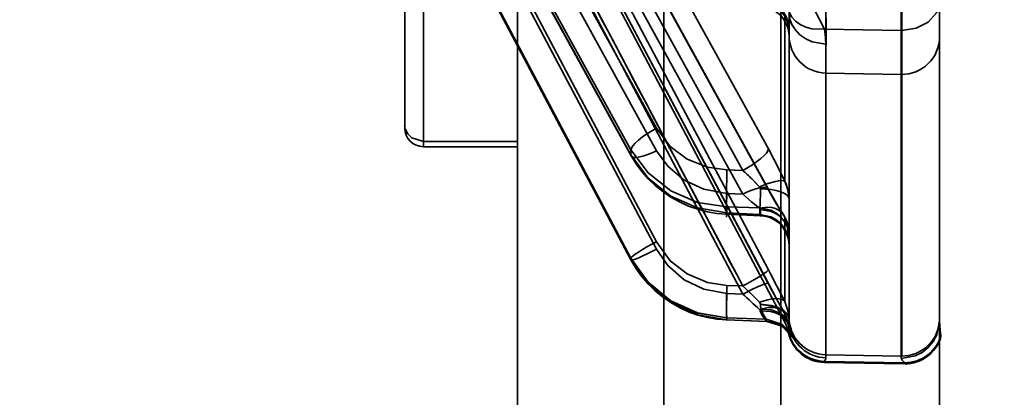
# Model space of a CAD drawing. Header units: millimetres. Extents: x 42175 to 97175, y 10092 to 468192.
# Tile 134 of 256: x 75274 to 75301, y 21459 to 21469. Entities that reach past the tile are written whole.
import ezdxf

# ---------------------------------------------------------------- set-up
doc = ezdxf.new("R2010")
doc.units = ezdxf.units.MM
doc.header["$XCLIPFRAME"] = 2
for name, color, linetype in [('AHU03-3-4295DXF_CONTINUOUS_LINE', 8, 'Continuous'), ('AHU03-3-68634OBJ', 8, 'Continuous'), ('EC-MTR_250-0_7OBJ', 8, 'Continuous')]:
    doc.layers.add(name, color=color, linetype=linetype)
picture_1 = doc.add_image_def('image2.bmp', size_in_pixel=(2333, 386))

msp = doc.modelspace()

# ---------------------------------------------------------------- linework, layer by layer
at = {"layer": 'AHU03-3-4295DXF_CONTINUOUS_LINE', "color": 8, "linetype": 'Continuous', "lineweight": 35, "ltscale": 100}
for p, q in [((75287.573, 21390.846), (75287.573, 21682.846)), ((75291.458, 21390.846), (75291.458, 21682.846)), ((75294.564, 21390.846), (75294.564, 21682.846)), ((75285.073, 21515.685), (75285.073, 21466.069)), ((75284.573, 21515.185), (75284.573, 21466.569)), ((75287.573, 21466.212), (75285.073, 21466.212)), ((75287.573, 21466.069), (75285.073, 21466.069))]:
    msp.add_line(p, q, dxfattribs=at)
at = {"layer": 'AHU03-3-4295DXF_CONTINUOUS_LINE', "color": 8, "linetype": 'Continuous', "lineweight": 35, "ltscale": 100, "flags": 128}
msp.add_lwpolyline([(75284.586, 21466.541), (75284.652, 21466.41), (75284.763, 21466.304), (75285.073, 21466.212)], dxfattribs=at)
at = {"layer": 'AHU03-3-4295DXF_CONTINUOUS_LINE', "color": 8, "linetype": 'Continuous', "lineweight": 35, "ltscale": 100}
for centre, radius, start, end in [((75284.945, 21466.641), 0.373, 180.0744, 195.6472), ((75285.073, 21466.569), 0.5, 180, 270)]:
    msp.add_arc(centre, radius, start, end, dxfattribs=at)
at = {"layer": 'AHU03-3-68634OBJ', "color": 8, "linetype": 'Continuous', "lineweight": 35, "ltscale": 100}
msp.add_line((75298.785, 21670.846), (75298.785, 21402.846), dxfattribs=at)
at = {"layer": 'EC-MTR_250-0_7OBJ', "color": 8, "linetype": 'Continuous', "lineweight": 35, "ltscale": 100}
for p, q in [((75298.785, 21461.441), (75298.785, 21486.516)), ((75294.236, 21466.012), (75283.935, 21484.748)), ((75290.584, 21465.986), (75280.497, 21484.326)), ((75290.584, 21465.852), (75280.497, 21484.192)), ((75280.507, 21484.157), (75290.591, 21465.823)), ((75291.264, 21466.561), (75281.562, 21484.201)), ((75293.556, 21465.44), (75283.255, 21484.177)), ((75291.264, 21465.963), (75281.562, 21483.602)), ((75294.229, 21464.948), (75283.928, 21483.684)), ((75294.236, 21464.921), (75283.935, 21483.659)), ((75293.556, 21464.808), (75283.255, 21483.545)), ((75294.236, 21462.798), (75283.935, 21482.283)), ((75290.584, 21463.107), (75280.497, 21482.18)), ((75290.585, 21463.059), (75280.497, 21482.135)), ((75280.498, 21482.131), (75290.585, 21463.059)), ((75291.264, 21463.542), (75281.562, 21481.886)), ((75293.556, 21462.365), (75283.255, 21481.85)), ((75294.313, 21462.285), (75283.934, 21481.917)), ((75294.236, 21462.43), (75283.935, 21481.915)), ((75291.264, 21463.34), (75281.562, 21481.684)), ((75293.556, 21462.151), (75283.255, 21481.637)), ((75297.767, 21480.415), (75297.767, 21460.501)), ((75297.785, 21480.415), (75297.785, 21460.501)), ((75285.142, 21479.508), (75294.67, 21461.406)), ((75295.767, 21470.418), (75295.767, 21460.456)), ((75294.785, 21470.204), (75294.785, 21461.458)), ((75294.67, 21469.551), (75294.67, 21465.152)), ((75295.768, 21469.497), (75295.767, 21468.027)), ((75297.767, 21469.163), (75295.723, 21469.191)), ((75295.767, 21468.027), (75297.767, 21467.992)), ((75290.584, 21465.986), (75290.584, 21465.852)), ((75293.556, 21465.44), (75293.134, 21465.45)), ((75293.556, 21464.808), (75293.134, 21464.827)), ((75294.013, 21464.447), (75293.134, 21464.467)), ((75293.134, 21464.467), (75293.134, 21464.308)), ((75294.019, 21464.235), (75293.127, 21464.273)), ((75294.013, 21464.27), (75293.134, 21464.308)), ((75294.013, 21464.447), (75294.013, 21464.27)), ((75294.67, 21464.192), (75294.67, 21461.95)), ((75290.584, 21463.107), (75290.584, 21463.062)), ((75290.584, 21463.062), (75290.585, 21463.059)), ((75293.556, 21462.365), (75293.134, 21462.378)), ((75293.556, 21462.151), (75293.134, 21462.167)), ((75294.67, 21461.626), (75294.67, 21461.406)), ((75294.201, 21461.42), (75293.132, 21461.461)), ((75294.174, 21461.486), (75293.134, 21461.518)), ((75293.134, 21461.518), (75293.134, 21461.465)), ((75294.197, 21461.424), (75293.134, 21461.465)), ((75294.197, 21461.424), (75294.174, 21461.486)), ((75294.543, 21461.329), (75294.584, 21461.305)), ((75294.584, 21461.305), (75294.622, 21461.281)), ((75294.622, 21461.281), (75294.658, 21461.255)), ((75294.658, 21461.255), (75294.691, 21461.228)), ((75294.691, 21461.228), (75294.722, 21461.2)), ((75294.721, 21461.2), (75294.749, 21461.172)), ((75294.749, 21461.173), (75294.774, 21461.145)), ((75294.766, 21461.135), (75294.766, 21461.166)), ((75294.774, 21461.145), (75294.796, 21461.119)), ((75294.795, 21461.119), (75294.813, 21461.096)), ((75294.812, 21461.097), (75294.826, 21461.077)), ((75298.822, 21461.022), (75298.822, 21461.053)), ((75297.767, 21460.501), (75295.767, 21460.536)), ((75297.842, 21460.324), (75295.729, 21460.361)), ((75295.729, 21460.361), (75295.729, 21460.33)), ((75295.729, 21460.33), (75297.842, 21460.293)), ((75297.767, 21460.441), (75297.767, 21460.501)), ((75297.842, 21460.324), (75297.842, 21460.293)), ((75297.86, 21460.293), (75297.86, 21460.324))]:
    msp.add_line(p, q, dxfattribs=at)
at = {"layer": 'EC-MTR_250-0_7OBJ', "color": 8, "linetype": 'Continuous', "lineweight": 35, "ltscale": 100, "flags": 128}
for points in [[(75293.895, 21470.541), (75294.48, 21470.424), (75295.018, 21470.147), (75295.453, 21469.729), (75295.723, 21469.191)], [(75294.785, 21469.192), (75294.731, 21469.447), (75294.66, 21469.571), (75294.56, 21469.682), (75294.437, 21469.773), (75294.299, 21469.841), (75294.013, 21469.897)], [(75294.022, 21469.803), (75294.123, 21469.792), (75294.223, 21469.768), (75294.317, 21469.732), (75294.407, 21469.684), (75294.489, 21469.625), (75294.564, 21469.556), (75294.629, 21469.479), (75294.684, 21469.393), (75294.727, 21469.302), (75294.759, 21469.205), (75294.778, 21469.105), (75294.785, 21469.004)], [(75294.785, 21469.164), (75294.732, 21469.422), (75294.662, 21469.547), (75294.564, 21469.66), (75294.443, 21469.754), (75294.307, 21469.823), (75294.023, 21469.883)], [(75294.785, 21469.164), (75294.78, 21469.251), (75294.767, 21469.338), (75294.745, 21469.423), (75294.714, 21469.508), (75294.674, 21469.589), (75294.625, 21469.667), (75294.568, 21469.74)], [(75295.723, 21469.191), (75295.39, 21469.204), (75295.228, 21469.247), (75295.081, 21469.315), (75294.957, 21469.406), (75294.861, 21469.514), (75294.797, 21469.632), (75294.762, 21469.755)], [(75297.785, 21469.164), (75298.162, 21469.221), (75298.48, 21469.381), (75298.704, 21469.629), (75298.785, 21469.932)], [(75297.785, 21469.163), (75298.163, 21469.22), (75298.481, 21469.38), (75298.704, 21469.629), (75298.785, 21469.931)], [(75294.785, 21469.164), (75294.757, 21469.357), (75294.67, 21469.551)], [(75294.785, 21469.164), (75294.78, 21469.251), (75294.767, 21469.337), (75294.745, 21469.423)], [(75294.785, 21469.641), (75294.801, 21469.488), (75294.854, 21469.333), (75294.945, 21469.182), (75295.072, 21469.048), (75295.228, 21468.938), (75295.404, 21468.858), (75295.767, 21468.795)], [(75295.767, 21468.794), (75295.404, 21468.858), (75295.228, 21468.938), (75295.072, 21469.047), (75294.945, 21469.182), (75294.854, 21469.332), (75294.801, 21469.488), (75294.785, 21469.641)], [(75295.723, 21469.191), (75295.743, 21469.086), (75295.767, 21468.795)], [(75295.767, 21468.794), (75295.757, 21468.984), (75295.723, 21469.191)], [(75291.264, 21466.561), (75291.011, 21466.415), (75290.89, 21466.331), (75290.782, 21466.247), (75290.694, 21466.166), (75290.631, 21466.094), (75290.595, 21466.034), (75290.584, 21465.986)], [(75291.264, 21466.561), (75291.63, 21466.077), (75292.079, 21465.74), (75292.615, 21465.523), (75293.134, 21465.45)], [(75293.134, 21464.467), (75292.356, 21464.589), (75291.646, 21464.899), (75291.042, 21465.372), (75290.584, 21465.986)], [(75290.584, 21465.852), (75291.042, 21465.236), (75291.646, 21464.758), (75292.356, 21464.44), (75293.134, 21464.308)], [(75290.584, 21465.852), (75290.591, 21465.823)], [(75290.591, 21465.823), (75290.618, 21465.799), (75290.639, 21465.79), (75290.665, 21465.785), (75290.734, 21465.785), (75290.822, 21465.799), (75290.925, 21465.825), (75291.036, 21465.864), (75291.151, 21465.91), (75291.264, 21465.963)], [(75290.591, 21465.823), (75290.721, 21465.61), (75290.871, 21465.407)], [(75293.134, 21464.827), (75292.518, 21464.938), (75292.003, 21465.18), (75291.562, 21465.548), (75291.264, 21465.963)], [(75293.556, 21465.44), (75293.816, 21465.591), (75294.035, 21465.752), (75294.119, 21465.829), (75294.182, 21465.899), (75294.221, 21465.961), (75294.236, 21466.012)], [(75294.67, 21465.152), (75294.538, 21465.429), (75294.391, 21465.72), (75294.236, 21466.012)], [(75290.871, 21465.407), (75291.04, 21465.215), (75291.227, 21465.036), (75291.43, 21464.874), (75291.647, 21464.728), (75291.877, 21464.6), (75292.116, 21464.492), (75292.363, 21464.405), (75292.616, 21464.339)], [(75293.134, 21464.467), (75293.13, 21464.509), (75293.127, 21464.57), (75293.123, 21464.747), (75293.124, 21464.979), (75293.128, 21465.232)], [(75293.556, 21464.808), (75293.678, 21464.865), (75293.795, 21464.912), (75293.904, 21464.949), (75294.002, 21464.974), (75294.086, 21464.986), (75294.153, 21464.986), (75294.179, 21464.981), (75294.201, 21464.973), (75294.229, 21464.948)], [(75293.794, 21465.217), (75293.848, 21465.164), (75294, 21465.005)], [(75294, 21465.005), (75293.951, 21465.057), (75293.794, 21465.217)], [(75294, 21465.005), (75294.22, 21465.088), (75294.425, 21465.146), (75294.511, 21465.162), (75294.581, 21465.168), (75294.634, 21465.164), (75294.67, 21465.152)], [(75294.023, 21464.95), (75294.021, 21464.97), (75294.013, 21464.988), (75294, 21465.005)], [(75294.785, 21464.69), (75294.757, 21464.922), (75294.67, 21465.152)], [(75293.134, 21464.827), (75293.13, 21464.72), (75293.127, 21464.616), (75293.125, 21464.519), (75293.123, 21464.434), (75293.123, 21464.397), (75293.123, 21464.365), (75293.123, 21464.337), (75293.123, 21464.314), (75293.124, 21464.296), (75293.125, 21464.283), (75293.126, 21464.27), (75293.125, 21464.195)], [(75293.556, 21464.808), (75293.786, 21464.607), (75294, 21464.434)], [(75294, 21464.434), (75293.786, 21464.607), (75293.556, 21464.808)], [(75294.013, 21464.447), (75294.018, 21464.522), (75294.022, 21464.636), (75294.024, 21464.781), (75294.023, 21464.95)], [(75294.785, 21464.69), (75294.772, 21464.736), (75294.732, 21464.783), (75294.662, 21464.829), (75294.564, 21464.87), (75294.443, 21464.903), (75294.307, 21464.929), (75294.164, 21464.944), (75294.023, 21464.95)], [(75294.515, 21464.454), (75294.45, 21464.561), (75294.38, 21464.68), (75294.306, 21464.809), (75294.228, 21464.948)], [(75294.229, 21464.948), (75294.236, 21464.921)], [(75294.236, 21464.921), (75294.392, 21464.644), (75294.537, 21464.401), (75294.67, 21464.192)], [(75294, 21464.434), (75294.22, 21464.463), (75294.327, 21464.454), (75294.425, 21464.429), (75294.581, 21464.333), (75294.634, 21464.266), (75294.67, 21464.192)], [(75294.629, 21464.275), (75294.574, 21464.359), (75294.515, 21464.454)], [(75292.616, 21464.339), (75292.871, 21464.296), (75293.127, 21464.273)], [(75293.127, 21464.273), (75293.132, 21464.293), (75293.134, 21464.308)], [(75294, 21464.434), (75294.013, 21464.422), (75294.021, 21464.41), (75294.023, 21464.397)], [(75294.013, 21464.447), (75294.299, 21464.385), (75294.437, 21464.312), (75294.56, 21464.213), (75294.66, 21464.092), (75294.731, 21463.958), (75294.785, 21463.681)], [(75294.013, 21464.27), (75294.299, 21464.208), (75294.437, 21464.135), (75294.56, 21464.036), (75294.66, 21463.915), (75294.731, 21463.781), (75294.785, 21463.504)], [(75294.013, 21464.27), (75294.015, 21464.254), (75294.016, 21464.244)], [(75294.019, 21464.235), (75294.121, 21464.224), (75294.22, 21464.201), (75294.315, 21464.165), (75294.405, 21464.117), (75294.488, 21464.058), (75294.563, 21463.989), (75294.628, 21463.912), (75294.683, 21463.826), (75294.727, 21463.735), (75294.759, 21463.638), (75294.778, 21463.538), (75294.785, 21463.437)], [(75294.023, 21464.397), (75294.024, 21464.36), (75294.024, 21464.327), (75294.024, 21464.3), (75294.023, 21464.277), (75294.023, 21464.259), (75294.022, 21464.246), (75294.02, 21464.236)], [(75294.023, 21464.397), (75294.307, 21464.344), (75294.443, 21464.283), (75294.564, 21464.2), (75294.662, 21464.1), (75294.732, 21463.989), (75294.772, 21463.874), (75294.785, 21463.761)], [(75294.746, 21464.024), (75294.716, 21464.11), (75294.677, 21464.194), (75294.629, 21464.275)], [(75294.67, 21464.192), (75294.757, 21463.977), (75294.785, 21463.761)], [(75294.785, 21463.762), (75294.78, 21463.849), (75294.768, 21463.937), (75294.746, 21464.024)], [(75290.584, 21463.107), (75290.595, 21463.127), (75290.61, 21463.142), (75290.631, 21463.16), (75290.694, 21463.207), (75290.782, 21463.265), (75290.89, 21463.332), (75291.011, 21463.403), (75291.138, 21463.474), (75291.264, 21463.542)], [(75291.264, 21463.542), (75291.63, 21463.038), (75292.079, 21462.685), (75292.615, 21462.457), (75293.134, 21462.378)], [(75290.671, 21463.07), (75290.707, 21463.082), (75290.795, 21463.117), (75290.901, 21463.163), (75291.019, 21463.218), (75291.143, 21463.278), (75291.264, 21463.34)], [(75293.134, 21462.167), (75292.518, 21462.279), (75292.003, 21462.528), (75291.562, 21462.909), (75291.264, 21463.34)], [(75293.134, 21461.518), (75292.356, 21461.649), (75291.646, 21461.974), (75291.042, 21462.468), (75290.584, 21463.107)], [(75290.584, 21463.107), (75291.038, 21462.469), (75291.644, 21461.971), (75292.359, 21461.646), (75293.134, 21461.518)], [(75293.134, 21461.465), (75292.356, 21461.599), (75291.646, 21461.926), (75291.042, 21462.422), (75290.584, 21463.062)], [(75290.585, 21463.059), (75290.601, 21463.054), (75290.618, 21463.056), (75290.642, 21463.061), (75290.671, 21463.07)], [(75290.585, 21463.059), (75290.715, 21462.837), (75290.865, 21462.626)], [(75290.865, 21462.626), (75291.035, 21462.427), (75291.223, 21462.242), (75291.427, 21462.074), (75291.645, 21461.923), (75291.875, 21461.792), (75292.116, 21461.682), (75292.364, 21461.593), (75292.618, 21461.526)], [(75293.556, 21462.365), (75293.68, 21462.432), (75293.807, 21462.502), (75293.928, 21462.573), (75294.035, 21462.639), (75294.123, 21462.697), (75294.186, 21462.744), (75294.208, 21462.763), (75294.223, 21462.778), (75294.232, 21462.789)], [(75294.236, 21462.798), (75294.347, 21462.585), (75294.67, 21461.95)], [(75293.556, 21462.151), (75293.816, 21462.281), (75293.933, 21462.335), (75294.035, 21462.379), (75294.08, 21462.396), (75294.119, 21462.411), (75294.153, 21462.423), (75294.182, 21462.431), (75294.205, 21462.436), (75294.221, 21462.437), (75294.232, 21462.434)], [(75294.67, 21461.626), (75294.538, 21461.866), (75294.392, 21462.136), (75294.236, 21462.43)], [(75293.132, 21462.314), (75293.125, 21462.033), (75293.123, 21461.897), (75293.123, 21461.774), (75293.124, 21461.672), (75293.126, 21461.594), (75293.128, 21461.565), (75293.13, 21461.544), (75293.132, 21461.528)], [(75293.134, 21462.167), (75293.13, 21462.036), (75293.126, 21461.904), (75293.124, 21461.778), (75293.123, 21461.667), (75293.123, 21461.619), (75293.123, 21461.577), (75293.124, 21461.541), (75293.125, 21461.511), (75293.126, 21461.489), (75293.128, 21461.473), (75293.129, 21461.456), (75293.14, 21461.448)], [(75293.556, 21462.151), (75293.672, 21462.042), (75294, 21461.74)], [(75294, 21461.933), (75293.912, 21462.022), (75293.626, 21462.299)], [(75293.626, 21462.299), (75293.759, 21462.172), (75293.883, 21462.051), (75294, 21461.933)], [(75294.661, 21461.642), (75294.598, 21461.756), (75294.531, 21461.879), (75294.461, 21462.009), (75294.388, 21462.145), (75294.312, 21462.288)], [(75294.661, 21461.642), (75294.599, 21461.756), (75294.532, 21461.878), (75294.462, 21462.007), (75294.389, 21462.143), (75294.313, 21462.285)], [(75294.67, 21461.95), (75294.634, 21461.984), (75294.581, 21462.01), (75294.511, 21462.025), (75294.425, 21462.029), (75294.327, 21462.021), (75294.22, 21462.001), (75294, 21461.933)], [(75294, 21461.933), (75294.013, 21461.917), (75294.021, 21461.9), (75294.023, 21461.887)], [(75294.041, 21461.747), (75294.032, 21461.788), (75294.026, 21461.83), (75294.023, 21461.887)], [(75294.785, 21461.48), (75294.772, 21461.551), (75294.732, 21461.624), (75294.662, 21461.695), (75294.564, 21461.758), (75294.443, 21461.81), (75294.307, 21461.849), (75294.023, 21461.883)], [(75294.023, 21461.872), (75294.307, 21461.838), (75294.443, 21461.798), (75294.564, 21461.744), (75294.662, 21461.679), (75294.732, 21461.607), (75294.772, 21461.532), (75294.785, 21461.458)], [(75294.785, 21461.48), (75294.757, 21461.716), (75294.67, 21461.95)], [(75294.67, 21461.626), (75294.634, 21461.681), (75294.581, 21461.728), (75294.511, 21461.764), (75294.425, 21461.787), (75294.327, 21461.795), (75294.22, 21461.79), (75294, 21461.74)], [(75294, 21461.74), (75294.01, 21461.73), (75294.017, 21461.719), (75294.022, 21461.708)], [(75294.022, 21461.708), (75294.292, 21461.689), (75294.422, 21461.654), (75294.539, 21461.602), (75294.636, 21461.535), (75294.709, 21461.458), (75294.756, 21461.374), (75294.777, 21461.289)], [(75294.181, 21461.441), (75294.138, 21461.489), (75294.074, 21461.583), (75294.022, 21461.708)], [(75294.174, 21461.486), (75294.15, 21461.525), (75294.096, 21461.612), (75294.041, 21461.747)], [(75294.041, 21461.747), (75294.1, 21461.605), (75294.145, 21461.531), (75294.174, 21461.486)], [(75294.794, 21461.319), (75294.771, 21461.406), (75294.722, 21461.491), (75294.649, 21461.57), (75294.552, 21461.638), (75294.436, 21461.69), (75294.308, 21461.727), (75294.041, 21461.747)], [(75294.776, 21461.295), (75294.764, 21461.367), (75294.746, 21461.438), (75294.723, 21461.508), (75294.695, 21461.576), (75294.661, 21461.642)], [(75294.67, 21461.626), (75294.709, 21461.543), (75294.777, 21461.289)], [(75292.618, 21461.526), (75292.874, 21461.482), (75293.132, 21461.461)], [(75294.174, 21461.486), (75294.59, 21461.354), (75294.874, 21461.024)], [(75294.201, 21461.42), (75294.181, 21461.441)], [(75294.197, 21461.424), (75294.601, 21461.299), (75294.884, 21460.986)], [(75294.201, 21461.42), (75294.254, 21461.416), (75294.307, 21461.409), (75294.358, 21461.398), (75294.407, 21461.385), (75294.454, 21461.369), (75294.5, 21461.35), (75294.543, 21461.329)], [(75294.201, 21461.42), (75294.254, 21461.416), (75294.307, 21461.409), (75294.358, 21461.398)], [(75294.786, 21461.416), (75294.785, 21461.43), (75294.785, 21461.444), (75294.785, 21461.458)], [(75294.794, 21461.319), (75294.823, 21461.176), (75294.855, 21461.074), (75294.874, 21461.024)], [(75297.767, 21460.441), (75298.14, 21460.506), (75298.322, 21460.598), (75298.486, 21460.728), (75298.618, 21460.889), (75298.713, 21461.069), (75298.785, 21461.441)], [(75298.822, 21461.053), (75298.814, 21461.11), (75298.801, 21461.194), (75298.79, 21461.305), (75298.785, 21461.441)], [(75294.778, 21461.289), (75294.771, 21461.217), (75294.766, 21461.167)], [(75294.826, 21461.078), (75294.835, 21461.064), (75294.841, 21461.054), (75294.846, 21461.045), (75294.841, 21461.056), (75294.834, 21461.071), (75294.83, 21461.081), (75294.826, 21461.092), (75294.821, 21461.105), (75294.816, 21461.119), (75294.811, 21461.135), (75294.806, 21461.152), (75294.801, 21461.171), (75294.795, 21461.192), (75294.79, 21461.214), (75294.785, 21461.239), (75294.781, 21461.266), (75294.776, 21461.295)], [(75294.884, 21460.986), (75294.868, 21461.001), (75294.819, 21461.111), (75294.777, 21461.289)], [(75294.795, 21461.192), (75294.79, 21461.214), (75294.785, 21461.239), (75294.781, 21461.266)], [(75294.826, 21461.092), (75294.821, 21461.105), (75294.816, 21461.119), (75294.811, 21461.135), (75294.806, 21461.152)], [(75294.841, 21461.056), (75294.834, 21461.071), (75294.83, 21461.081)], [(75295.729, 21460.361), (75295.738, 21460.385), (75295.751, 21460.409), (75295.762, 21460.432), (75295.767, 21460.456)], [(75295.767, 21460.456), (75295.762, 21460.432), (75295.751, 21460.409), (75295.738, 21460.385), (75295.729, 21460.361)], [(75297.842, 21460.324), (75297.832, 21460.347), (75297.82, 21460.364), (75297.809, 21460.377), (75297.791, 21460.396), (75297.782, 21460.407), (75297.774, 21460.419), (75297.769, 21460.43), (75297.767, 21460.441)]]:
    msp.add_lwpolyline(points, dxfattribs=at)
at = {"layer": 'EC-MTR_250-0_7OBJ', "color": 8, "linetype": 'Continuous', "lineweight": 35, "ltscale": 100}
for centre, radius, start, end in [((84190.119, 26169.964), 10065.303, 207.7598493, 207.8854687), ((75295.785, 21469.027), 1, 180.0004, 268.9852), ((75297.785, 21468.993), 1, 268.9915, 359.9594), ((75282.224, 21459.408), 13.707, 24.7759, 28.8031), ((75311.355, 21464.806), 18.232, 177.9743, 178.6596), ((75311.013, 21464.816), 17.89, 177.9677, 178.6662), ((75288.947, 21460.284), 6.915, 45.4989, 48.2104), ((75288.961, 21460.299), 6.896, 45.4945, 48.2139), ((75293.8, 21464.69), 0.985, 359.9638, 27.9736), ((75264.344, 21446.967), 33.825, 26.2919, 27.9062), ((75314.418, 21461.647), 21.296, 178.033, 178.2045), ((75314.385, 21461.648), 21.263, 178.0328, 178.2046), ((75282.716, 21450.743), 15.892, 46.647, 46.9947), ((75282.717, 21450.744), 15.891, 46.6469, 46.9947), ((75334.979, 21483.898), 46.053, 207.7859, 208.923), ((75321.949, 21492.407), 41.492, 226.819, 227.6545), ((75293.805, 21461.165), 0.98, 7.2758, 28.0686), ((75293.785, 21460.941), 1, 11.2208, 27.7585), ((75295.785, 21461.535), 1, 180.003, 269.0033), ((75295.837, 21461.459), 1.052, 180.047, 187.6943), ((75295.83, 21461.459), 1.045, 180.0204, 187.7196), ((75295.785, 21461.456), 1, 187.9093, 268.9863), ((75297.785, 21461.501), 1, 268.9968, 359.9969), ((75295.747, 21461.361), 1, 191.2272, 269.0041), ((75295.747, 21461.33), 1, 191.2208, 269), ((75297.86, 21461.324), 1, 270.0001, 344.2498), ((75291.559, 21460.067), 3.45, 15.4363, 16.0955), ((75291.839, 21460.147), 3.159, 15.4056, 16.1257), ((75297.86, 21461.293), 1, 270, 344.2574)]:
    msp.add_arc(centre, radius, start, end, dxfattribs=at)

# ---------------------------------------------------------------- pictures from other files: only their frames are drawn
at = {"color": 8, "lineweight": 13}
image = msp.add_image(picture_1, insert=(74040.731, 21044.057), size_in_units=(5943.445, 983.703), dxfattribs=at)
image.set_boundary_path([(-0.5, -0.5), (2332.5, 385.5)])

doc.saveas('drawing.dxf')
